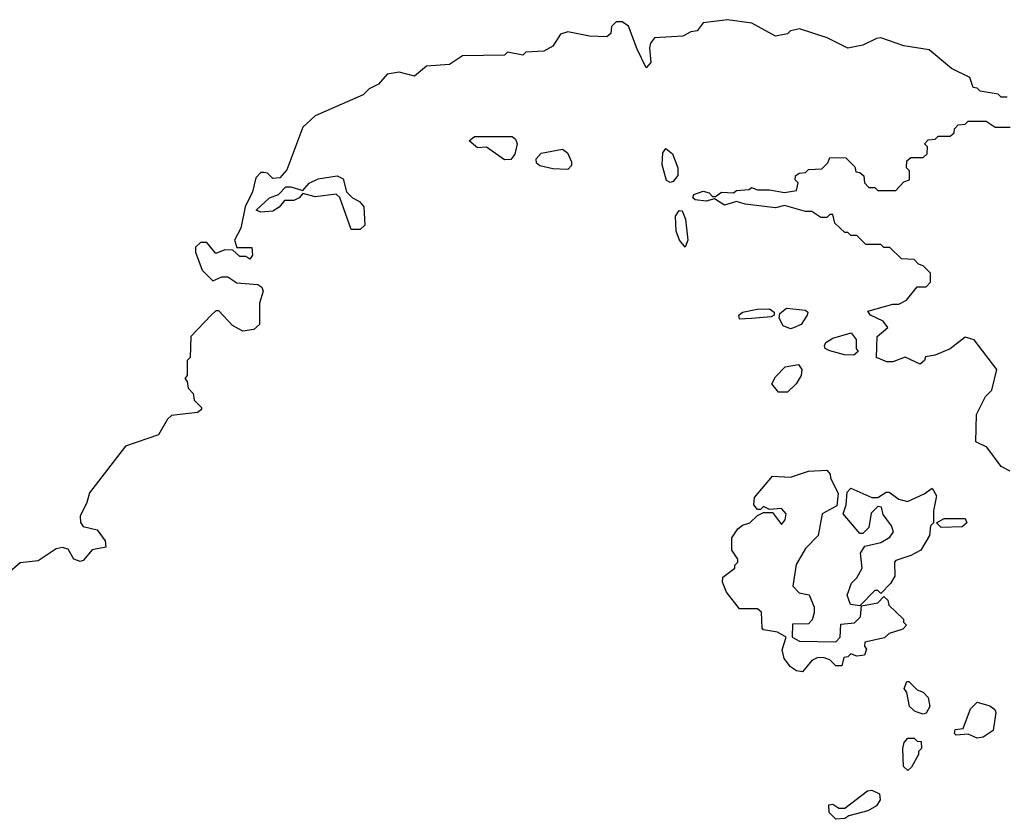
# Model space of a CAD drawing. Extents: x 2380107 to 2585170, y 384273 to 546161.
# Tile 32 of 256: x 2439714 to 2442985, y 456850 to 459508. Entities that reach past the tile are written whole.
import ezdxf

# ---------------------------------------------------------------- set-up
doc = ezdxf.new("R2010")
doc.units = 0

msp = doc.modelspace()

# ---------------------------------------------------------------- linework, layer by layer
at = {"layer": '0CON05XD'}
for points in [[(2442995, 459250), (2442975, 459250), (2442965, 459260), (2442905, 459270), (2442895, 459280), (2442881.7, 459281.7), (2442870, 459315), (2442810, 459345), (2442735, 459407.5), (2442650.7, 459420.7), (2442575, 459446.7), (2442560, 459445), (2442515, 459422.5), (2442465, 459412.5), (2442397, 459447), (2442305, 459477.5), (2442275, 459470), (2442265, 459460), (2442225, 459452.5), (2442146.4, 459496.4), (2442065, 459507.5), (2441985, 459497.5), (2441965, 459470), (2441943, 459467), (2441917, 459453), (2441823, 459447), (2441810, 459430), (2441806.4, 459413.6), (2441811.2, 459365), (2441795, 459347.5), (2441765, 459410)], [(2441765, 459410), (2441736.4, 459486.4), (2441715, 459500), (2441695, 459500), (2441680, 459485), (2441678.3, 459461.7), (2441665, 459450), (2441607, 459453), (2441535, 459466.7), (2441510.7, 459459.3), (2441485, 459420), (2441455, 459402.5), (2441395, 459400), (2441385, 459390), (2441335, 459400), (2441325, 459390), (2441185, 459387.5), (2441141.7, 459358.3), (2441065, 459352.5), (2441025, 459320), (2440975, 459333.3), (2440935, 459326), (2440906.4, 459293.6), (2440875, 459277.5), (2440855, 459257.5), (2440695, 459187.5), (2440655, 459150), (2440601.7, 459008.3), (2440578.3, 458981.7), (2440555, 458980), (2440537, 458997), (2440525, 459000), (2440515, 459000), (2440498.3, 458981.7), (2440487.5, 458935), (2440462.5, 458885), (2440448.8, 458815), (2440427.5, 458775), (2440435, 458750), (2440485, 458750), (2440487.5, 458725), (2440478.3, 458711.7), (2440465, 458720), (2440445, 458720), (2440421.7, 458741.7), (2440395, 458742.5), (2440365, 458730), (2440335, 458766.7), (2440315, 458766.7), (2440298.3, 458751.7), (2440297.5, 458735), (2440320, 458675), (2440355, 458640), (2440385, 458652.5), (2440405, 458652.5), (2440435, 458632.5), (2440505, 458627.5), (2440518.3, 458618.3), (2440522.5, 458605), (2440510, 458565), (2440510, 458495), (2440491.7, 458478.3), (2440455, 458472.5), (2440420.7, 458490.7), (2440375, 458540), (2440365, 458540), (2440350, 458525), (2440282.5, 458455), (2440280, 458385), (2440270, 458375), (2440270, 458325), (2440262.5, 458315), (2440270, 458305), (2440273, 458283), (2440290, 458265), (2440293, 458243), (2440318.3, 458218.3), (2440318.3, 458211.7), (2440305, 458202.5), (2440218.3, 458191.7), (2440205, 458180), (2440175, 458127.5), (2440065, 458090), (2439945.8, 457935), (2439937.3, 457902.7), (2439915, 457857.5), (2439915.9, 457835.9), (2439925, 457823.3), (2439971.7, 457811.7), (2439997.5, 457775), (2440000, 457755), (2439954.1, 457745.9), (2439925, 457710), (2439915, 457706.7), (2439894.1, 457714.1), (2439875, 457747.5), (2439855, 457753.3), (2439835, 457748.8), (2439775, 457708.8), (2439715, 457702.5), (2439672.5, 457665)], [(2443005, 458007.5), (2442975, 458022.5), (2442926.4, 458086.4), (2442890, 458105), (2442892.5, 458195), (2442922.5, 458255), (2442943.6, 458276.4), (2442960, 458345), (2442885, 458443.3), (2442855, 458452.5), (2442805, 458413.3), (2442755, 458392.5), (2442723, 458387), (2442720, 458375), (2442705, 458362.5), (2442656.1, 458386.1), (2442615, 458370), (2442595, 458370), (2442560, 458385), (2442562.5, 458455), (2442597.5, 458485), (2442582.5, 458505), (2442540, 458525), (2442531.7, 458538.3), (2442615, 458562.5), (2442635, 458562.5), (2442660, 458575), (2442695, 458620), (2442725, 458620), (2442740, 458635), (2442740, 458665), (2442715, 458690), (2442700, 458695), (2442685, 458710), (2442643, 458713), (2442605, 458750), (2442585, 458750), (2442575, 458760), (2442525, 458760), (2442495, 458790), (2442475, 458790), (2442465, 458800), (2442455, 458800), (2442421.7, 458831.7), (2442415, 458860), (2442405, 458860), (2442395, 458850), (2442375, 458850), (2442345, 458870), (2442325, 458870), (2442255, 458890), (2442225, 458882), (2442124.1, 458894.1), (2442095, 458903.3), (2442055, 458890.8), (2442021.7, 458911.7), (2441995, 458904), (2441958.3, 458908.3), (2441950, 458915), (2441953.6, 458926.4), (2441985, 458937.5), (2442005, 458932.5), (2442015, 458920), (2442025, 458920), (2442045, 458933.8), (2442085, 458932.5), (2442095, 458940), (2442137, 458943), (2442145, 458950), (2442165, 458942.5), (2442205, 458942.5), (2442255, 458933.3), (2442295, 458940), (2442300, 458965), (2442290, 458975), (2442291.7, 458988.3), (2442303, 458997), (2442325, 459000), (2442335, 459010), (2442378.3, 459011.7), (2442398.3, 459031.7), (2442405, 459050), (2442458.3, 459048.3), (2442488.3, 459018.3), (2442491.7, 459001.7), (2442505, 459000), (2442518.3, 458988.3), (2442520, 458965), (2442535, 458950), (2442555, 458950), (2442565, 458940), (2442625, 458940), (2442651.7, 458968.3), (2442670, 458975), (2442670, 459005), (2442660, 459015), (2442661.7, 459038.3), (2442675, 459050), (2442715, 459050), (2442728.3, 459061.7), (2442730, 459085), (2442720, 459095), (2442731.7, 459108.3), (2442755, 459110), (2442765, 459120), (2442805, 459120), (2442818.3, 459131.7), (2442820, 459145), (2442831.7, 459158.3), (2442855, 459160), (2442865, 459170), (2442925, 459170), (2442955, 459150), (2443005, 459150)], [(2441325, 459042), (2441265, 459083.3), (2441235, 459081.2), (2441207.5, 459105), (2441225, 459118.8), (2441349.5, 459119.5), (2441360.8, 459110.8), (2441367.1, 459095), (2441359.2, 459060.8), (2441345, 459043.3), (2441325, 459042)], [(2441875, 458966.7), (2441862.5, 458972.5), (2441848.6, 459025), (2441850, 459065), (2441860.7, 459079.3), (2441882.1, 459062.1), (2441900, 459015), (2441900.5, 458989.5), (2441885, 458970), (2441875, 458966.7)], [(2441535, 459010), (2441485, 459012), (2441442, 459022), (2441431.2, 459031.2), (2441430, 459045), (2441446.1, 459063.9), (2441517.5, 459077.5), (2441534, 459065), (2441547.5, 459035), (2441547, 459023), (2441535, 459010)], [(2440845, 458810), (2440815, 458810), (2440777, 458917), (2440765, 458927.5), (2440695, 458919.2), (2440655, 458930), (2440642.5, 458915), (2440625, 458906.2), (2440593.3, 458906.7), (2440575.9, 458884.1), (2440555, 458871.2), (2440515, 458867.5), (2440500, 458875), (2440544.2, 458915.8), (2440573.6, 458926.4), (2440598.3, 458951.7), (2440615, 458952.5), (2440655, 458940), (2440675.9, 458964.1), (2440705, 458978.8), (2440768.3, 458988.3), (2440788.3, 458978.3), (2440800, 458935), (2440820, 458915), (2440843, 458903), (2440857.5, 458885), (2440860, 458825), (2440845, 458810)], [(2441925, 458751.2), (2441906.2, 458775), (2441894.3, 458805), (2441892.5, 458855), (2441905, 458873.3), (2441915, 458872.5), (2441925.7, 458845), (2441934, 458775), (2441925, 458751.2)], [(2442105, 458512.5), (2442103.3, 458525), (2442115, 458536), (2442164.1, 458545.9), (2442205, 458546.2), (2442220, 458535), (2442220, 458525), (2442210, 458520), (2442145, 458514), (2442105, 458512.5)], [(2442275, 458480), (2442250, 458490), (2442236.7, 458515), (2442239.3, 458530.7), (2442261.7, 458548.3), (2442325, 458542.5), (2442332.5, 458535), (2442330, 458525), (2442310, 458495), (2442285, 458483.3), (2442275, 458480)], [(2442485, 458392.5), (2442453.6, 458393.6), (2442405, 458407.5), (2442390, 458415), (2442387.5, 458425), (2442392.5, 458435), (2442415, 458448.8), (2442476.4, 458466.4), (2442492.5, 458445), (2442492.5, 458415), (2442500, 458405), (2442485, 458392.5)], [(2442265, 458270), (2442235, 458270), (2442213, 458297), (2442225, 458320), (2442256.4, 458353.6), (2442301.7, 458361.7), (2442312.5, 458345), (2442310, 458325), (2442293, 458297), (2442265, 458270)], [(2442315, 457340), (2442295, 457343.3), (2442275, 457356.7), (2442253.3, 457385), (2442247, 457413), (2442260, 457455), (2442231.7, 457471.7), (2442185, 457480), (2442180, 457485), (2442178.3, 457538.3), (2442165, 457550), (2442105, 457550), (2442062.5, 457605), (2442048.3, 457638.3), (2442050, 457655), (2442090, 457685), (2442090, 457695), (2442100, 457705), (2442100, 457715), (2442080, 457745), (2442080, 457785), (2442100, 457815), (2442115, 457827.5), (2442140, 457835), (2442165, 457860), (2442185, 457870), (2442215, 457870), (2442245, 457830), (2442257.5, 457845), (2442260, 457865), (2442245, 457882.5), (2442205, 457880), (2442185, 457890), (2442175, 457880), (2442165, 457880), (2442152.5, 457895), (2442155, 457920), (2442215, 457990), (2442275, 457987.5), (2442335, 458007.5), (2442395, 458010), (2442407, 457997), (2442407.5, 457985), (2442433, 457933), (2442428.3, 457891.7), (2442380, 457865), (2442367, 457793), (2442325, 457750), (2442293, 457697), (2442282.5, 457625), (2442303, 457603), (2442336.4, 457596.4), (2442353.3, 457555), (2442353.6, 457536.4), (2442347, 457513), (2442335, 457500), (2442281.7, 457498.3), (2442280, 457455), (2442305, 457442.5), (2442425, 457440), (2442440, 457455), (2442441.7, 457498.3), (2442487, 457503), (2442507, 457523), (2442510, 457560), (2442565, 457570), (2442585, 457590), (2442598.3, 457578.3), (2442601.7, 457561.7), (2442650, 457515), (2442650, 457505), (2442660, 457495), (2442648.3, 457481.7), (2442603, 457467), (2442587, 457453), (2442521.7, 457438.3), (2442520, 457425), (2442527.5, 457415), (2442520, 457395), (2442495, 457392.5), (2442475, 457400), (2442465, 457390), (2442451.7, 457388.3), (2442445, 457360), (2442425, 457360), (2442405, 457380), (2442387, 457387), (2442365, 457387.5), (2442345, 457377.5), (2442315, 457340)], [(2442505, 457560), (2442473.6, 457563.6), (2442462.5, 457595), (2442477.5, 457635), (2442495, 457652.5), (2442512.5, 457685), (2442507.5, 457735), (2442521.7, 457758.3), (2442575, 457770), (2442605, 457787.5), (2442616.7, 457805), (2442610, 457825), (2442583, 457863), (2442577, 457887), (2442565, 457890), (2442543, 457867), (2442535, 457820), (2442515, 457800), (2442505, 457800), (2442450, 457865), (2442460, 457895), (2442463, 457937), (2442475, 457950), (2442545, 457920), (2442565, 457920), (2442593, 457937), (2442603, 457937), (2442635, 457913.8), (2442663.6, 457906.4), (2442718.8, 457931.2), (2442745, 457950), (2442760, 457925), (2442750, 457875), (2442750, 457835), (2442740, 457825), (2442737, 457793), (2442707.5, 457745), (2442675, 457726.7), (2442625, 457710), (2442620, 457705), (2442621.7, 457658.3), (2442606.4, 457633.6), (2442575, 457600), (2442565, 457610), (2442555, 457610), (2442505, 457560)], [(2442775, 457820), (2442760, 457835), (2442785, 457850), (2442855, 457850), (2442860, 457835), (2442845, 457822.5), (2442775, 457820)], [(2442715, 457200), (2442688.3, 457208.3), (2442670, 457225), (2442661.7, 457271.7), (2442652.5, 457285), (2442661.7, 457308.3), (2442668.3, 457308.3), (2442695, 457280), (2442715, 457272.5), (2442732.5, 457255), (2442737.5, 457225), (2442725, 457202.5), (2442715, 457200)], [(2442895, 457120), (2442865, 457132.5), (2442825, 457130), (2442820, 457135), (2442821.7, 457148.3), (2442848.3, 457151.7), (2442873, 457217), (2442895, 457239.2), (2442936.9, 457226.9), (2442953.3, 457215), (2442956.7, 457205), (2442947.5, 457145), (2442915, 457123.3), (2442895, 457120)], [(2442665, 457012.5), (2442650, 457025), (2442647.5, 457085), (2442652.5, 457105), (2442665, 457120), (2442685, 457120), (2442695, 457110), (2442708.3, 457108.3), (2442710, 457085), (2442700, 457075), (2442700, 457065), (2442677, 457023), (2442665, 457012.5)], [(2442425, 456850), (2442403, 456873), (2442401.7, 456898.3), (2442415, 456900), (2442435, 456887.5), (2442455, 456887.5), (2442530, 456945), (2442545, 456946.7), (2442570, 456935), (2442572.5, 456915), (2442560, 456895), (2442531.7, 456878.3), (2442468.3, 456861.7), (2442455, 456852.5), (2442425, 456850)]]:
    msp.add_lwpolyline(points, dxfattribs=at)

doc.saveas('drawing.dxf')
